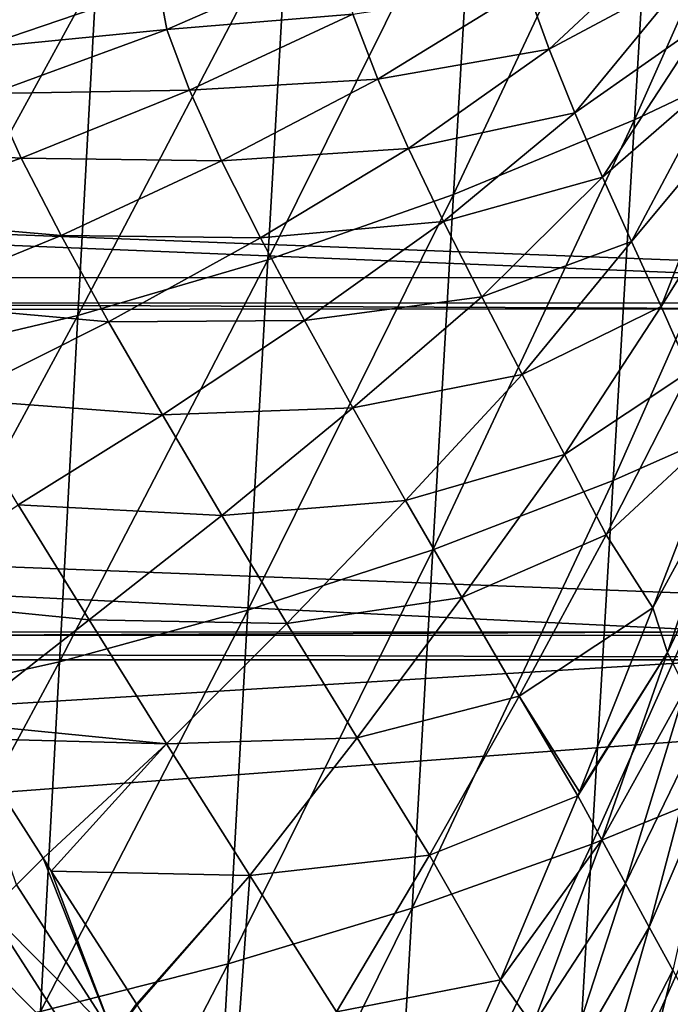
# Model space of a CAD drawing. Header units: metres. Extents: x -26 to 26, y -167 to 32.
# Tile 151 of 237: x 11.8 to 14.84, y -52.59 to -47.99. Entities that reach past the tile are written whole.
import ezdxf

# ---------------------------------------------------------------- set-up
doc = ezdxf.new("R2010")
doc.units = ezdxf.units.M
doc.layers.add('solid_12_411_043_XXX', color=7, linetype='CONTINUOUS')

msp = doc.modelspace()

# ---------------------------------------------------------------- linework, layer by layer
at = {"layer": 'solid_12_411_043_XXX'}
for points in [[(11.205441, -48.082333, 163.843719), (11.430732, -46.389004, 153.379486), (12.622489, -46.018997, 153.419693)], [(11.59899, -47.975452, 163.909393), (11.205441, -48.082333, 163.843719), (12.622489, -46.018997, 153.419693)], [(11.252524, -48.007908, 115.282738), (11.332418, -46.470226, 114.670296), (12.246507, -46.226921, 114.898376)], [(12.160638, -47.778988, 115.515198), (11.252524, -48.007908, 115.282738), (12.246507, -46.226921, 114.898376)], [(14.673678, -48.457817, 116.849915), (14.772301, -46.801094, 116.34549), (15.594942, -46.383244, 116.660347)], [(15.495204, -48.067688, 117.164551), (14.673678, -48.457817, 116.849915), (15.594942, -46.383244, 116.660347)], [(13.827916, -48.806644, 116.552269), (13.923801, -47.174706, 116.048264), (14.772301, -46.801094, 116.34549)], [(14.673678, -48.457817, 116.849915), (13.827916, -48.806644, 116.552269), (14.772301, -46.801094, 116.34549)], [(12.960527, -49.111706, 116.273735), (13.052306, -47.501427, 115.770683), (13.923801, -47.174706, 116.048264)], [(13.827916, -48.806644, 116.552269), (12.960527, -49.111706, 116.273735), (13.923801, -47.174706, 116.048264)], [(12.074065, -49.37088, 116.016907), (12.160638, -47.778988, 115.515198), (13.052306, -47.501427, 115.770683)], [(12.960527, -49.111706, 116.273735), (12.074065, -49.37088, 116.016907), (13.052306, -47.501427, 115.770683)], [(14.17138, -47.839954, 167.070282), (14.869712, -47.571415, 167.592209), (14.275379, -48.127975, 167.664383)], [(14.275379, -48.127975, 167.664383), (14.869712, -47.571415, 167.592209), (14.926326, -47.778645, 168.043213)], [(13.280386, -47.690037, 165.736526), (12.489454, -48.035503, 165.661316), (12.45164, -47.832386, 164.881897)], [(13.280386, -47.690037, 165.736526), (13.357914, -47.963959, 166.42215), (12.489454, -48.035503, 165.661316)], [(-20.15344, -47.768009, 137.908936), (20.070938, -49.311081, 137.751358), (20.153627, -47.764984, 137.909286)], [(-20.15344, -47.768009, 137.908936), (-20.070822, -49.312672, 137.751221), (20.070938, -49.311081, 137.751358)], [(11.171982, -49.584652, 115.782799), (11.252524, -48.007908, 115.282738), (12.160638, -47.778988, 115.515198)], [(12.074065, -49.37088, 116.016907), (11.171982, -49.584652, 115.782799), (12.160638, -47.778988, 115.515198)], [(14.275379, -48.127975, 167.664383), (14.926326, -47.778645, 168.043213), (14.395704, -48.425217, 168.248093)], [(14.395704, -48.425217, 168.248093), (14.926326, -47.778645, 168.043213), (14.994381, -48.003799, 168.530655)], [(12.45164, -47.832386, 164.881897), (11.603892, -48.122307, 164.773727), (11.59899, -47.975452, 163.909393)], [(12.45164, -47.832386, 164.881897), (12.489454, -48.035503, 165.661316), (11.603892, -48.122307, 164.773727)], [(14.17138, -47.839954, 167.070282), (13.474372, -48.267887, 167.083664), (13.357914, -47.963959, 166.42215)], [(14.17138, -47.839954, 167.070282), (14.275379, -48.127975, 167.664383), (13.474372, -48.267887, 167.083664)], [(15.802127, -47.891842, 177.857498), (-15.793832, -47.915928, 177.857498), (15.428016, -49.194134, 177.857605)], [(15.428016, -49.194134, 177.857605), (-15.793832, -47.915928, 177.857498), (-15.427872, -49.194653, 177.857605)], [(13.357914, -47.963959, 166.42215), (12.594544, -48.319023, 166.409424), (12.489454, -48.035503, 165.661316)], [(13.357914, -47.963959, 166.42215), (13.474372, -48.267887, 167.083664), (12.594544, -48.319023, 166.409424)], [(12.489454, -48.035503, 165.661316), (11.671849, -48.334408, 165.618256), (11.603892, -48.122307, 164.773727)], [(12.489454, -48.035503, 165.661316), (12.594544, -48.319023, 166.409424), (11.671849, -48.334408, 165.618256)], [(14.395704, -48.425217, 168.248093), (14.994381, -48.003799, 168.530655), (14.525048, -48.724968, 168.820816)], [(14.525048, -48.724968, 168.820816), (14.994381, -48.003799, 168.530655), (15.074738, -48.247807, 169.058212)], [(14.574523, -50.140686, 117.253006), (14.673678, -48.457817, 116.849915), (15.495204, -48.067688, 117.164551)], [(15.394899, -49.778694, 117.56498), (14.574523, -50.140686, 117.253006), (15.495204, -48.067688, 117.164551)], [(14.275379, -48.127975, 167.664383), (13.617738, -48.590912, 167.723526), (13.474372, -48.267887, 167.083664)], [(14.275379, -48.127975, 167.664383), (14.395704, -48.425217, 168.248093), (13.617738, -48.590912, 167.723526)], [(13.474372, -48.267887, 167.083664), (12.744633, -48.648685, 167.125732), (12.594544, -48.319023, 166.409424)], [(13.474372, -48.267887, 167.083664), (13.617738, -48.590912, 167.723526), (12.744633, -48.648685, 167.125732)], [(14.525048, -48.724968, 168.820816), (15.074738, -48.247807, 169.058212), (14.660029, -49.025883, 169.37973)], [(14.660029, -49.025883, 169.37973), (15.074738, -48.247807, 169.058212), (15.144398, -48.444199, 169.483017)], [(12.594544, -48.319023, 166.409424), (11.80851, -48.636475, 166.425369), (11.671849, -48.334408, 165.618256)], [(12.594544, -48.319023, 166.409424), (12.744633, -48.648685, 167.125732), (11.80851, -48.636475, 166.425369)], [(11.671849, -48.334408, 165.618256), (11.80851, -48.636475, 166.425369), (10.831351, -48.582455, 165.60881)], [(14.395704, -48.425217, 168.248093), (13.78221, -48.932121, 168.342438), (13.617738, -48.590912, 167.723526)], [(13.731531, -50.464344, 116.95723), (13.827916, -48.806644, 116.552269), (14.673678, -48.457817, 116.849915)], [(14.574523, -50.140686, 117.253006), (13.731531, -50.464344, 116.95723), (14.673678, -48.457817, 116.849915)], [(14.395704, -48.425217, 168.248093), (14.525048, -48.724968, 168.820816), (13.78221, -48.932121, 168.342438)], [(14.660029, -49.025883, 169.37973), (15.144398, -48.444199, 169.483017), (14.798154, -49.328941, 169.921173)], [(14.798154, -49.328941, 169.921173), (15.144398, -48.444199, 169.483017), (15.222576, -48.65226, 169.935516)], [(11.80851, -48.636475, 166.425369), (11.002666, -48.911156, 166.472137), (10.831351, -48.582455, 165.60881)], [(13.617738, -48.590912, 167.723526), (12.926126, -49.008659, 167.811203), (12.744633, -48.648685, 167.125732)], [(13.617738, -48.590912, 167.723526), (13.78221, -48.932121, 168.342438), (12.926126, -49.008659, 167.811203)], [(11.80851, -48.636475, 166.425369), (11.994902, -48.997646, 167.192535), (11.002666, -48.911156, 166.472137)], [(12.744633, -48.648685, 167.125732), (11.994902, -48.997646, 167.192535), (11.80851, -48.636475, 166.425369)], [(12.744633, -48.648685, 167.125732), (12.926126, -49.008659, 167.811203), (11.994902, -48.997646, 167.192535)], [(14.798154, -49.328941, 169.921173), (15.222576, -48.65226, 169.935516), (14.932984, -49.631203, 170.443344)], [(14.525048, -48.724968, 168.820816), (13.960282, -49.284439, 168.937729), (13.78221, -48.932121, 168.342438)], [(14.525048, -48.724968, 168.820816), (14.660029, -49.025883, 169.37973), (13.960282, -49.284439, 168.937729)], [(12.868283, -50.747379, 116.679893), (12.960527, -49.111706, 116.273735), (13.827916, -48.806644, 116.552269)], [(13.731531, -50.464344, 116.95723), (12.868283, -50.747379, 116.679893), (13.827916, -48.806644, 116.552269)], [(11.994902, -48.997646, 167.192535), (11.228582, -49.311119, 167.28685), (11.002666, -48.911156, 166.472137)], [(13.78221, -48.932121, 168.342438), (13.131693, -49.393703, 168.464752), (12.926126, -49.008659, 167.811203)], [(13.78221, -48.932121, 168.342438), (13.960282, -49.284439, 168.937729), (13.131693, -49.393703, 168.464752)], [(11.994902, -48.997646, 167.192535), (12.217406, -49.399754, 167.919693), (11.228582, -49.311119, 167.28685)], [(12.926126, -49.008659, 167.811203), (12.217406, -49.399754, 167.919693), (11.994902, -48.997646, 167.192535)], [(12.926126, -49.008659, 167.811203), (13.131693, -49.393703, 168.464752), (12.217406, -49.399754, 167.919693)], [(14.660029, -49.025883, 169.37973), (14.149324, -49.646992, 169.502365), (13.960282, -49.284439, 168.937729)], [(14.660029, -49.025883, 169.37973), (14.798154, -49.328941, 169.921173), (14.149324, -49.646992, 169.502365)], [(11.98706, -50.987823, 116.423714), (12.074065, -49.37088, 116.016907), (12.960527, -49.111706, 116.273735)], [(12.868283, -50.747379, 116.679893), (11.98706, -50.987823, 116.423714), (12.960527, -49.111706, 116.273735)], [(15.428016, -49.194134, 177.857605), (-15.427872, -49.194653, 177.857605), (15.395385, -49.340431, 177.85762)], [(15.395385, -49.340431, 177.85762), (-15.427872, -49.194653, 177.857605), (-15.391902, -49.356426, 177.85762)], [(13.960282, -49.284439, 168.937729), (13.358029, -49.802368, 169.080536), (13.131693, -49.393703, 168.464752)], [(13.960282, -49.284439, 168.937729), (14.149324, -49.646992, 169.502365), (13.358029, -49.802368, 169.080536)], [(-20.070822, -49.312672, 137.751221), (19.987951, -50.863735, 137.638336), (20.070938, -49.311081, 137.751358)], [(-20.070822, -49.312672, 137.751221), (-19.987764, -50.866928, 137.638153), (19.987951, -50.863735, 137.638336)], [(12.217406, -49.399754, 167.919693), (11.49537, -49.762211, 168.052338), (11.228582, -49.311119, 167.28685)], [(14.798154, -49.328941, 169.921173), (14.346543, -50.019833, 170.028488), (14.149324, -49.646992, 169.502365)], [(14.798154, -49.328941, 169.921173), (14.932984, -49.631203, 170.443344), (14.346543, -50.019833, 170.028488)], [(15.395385, -49.340431, 177.85762), (-15.391902, -49.356426, 177.85762), (15.16438, -50.84795, 177.857758)], [(15.16438, -50.84795, 177.857758), (-15.391902, -49.356426, 177.85762), (-15.163492, -50.857059, 177.857758)], [(11.091039, -51.186127, 116.189804), (11.171982, -49.584652, 115.782799), (12.074065, -49.37088, 116.016907)], [(11.98706, -50.987823, 116.423714), (11.091039, -51.186127, 116.189804), (12.074065, -49.37088, 116.016907)], [(12.217406, -49.399754, 167.919693), (12.46839, -49.835407, 168.604355), (11.49537, -49.762211, 168.052338)], [(13.131693, -49.393703, 168.464752), (12.46839, -49.835407, 168.604355), (12.217406, -49.399754, 167.919693)], [(13.131693, -49.393703, 168.464752), (13.358029, -49.802368, 169.080536), (12.46839, -49.835407, 168.604355)], [(14.149324, -49.646992, 169.502365), (13.604105, -50.234463, 169.647049), (13.358029, -49.802368, 169.080536)], [(14.149324, -49.646992, 169.502365), (14.346543, -50.019833, 170.028488), (13.604105, -50.234463, 169.647049)], [(14.932984, -49.631203, 170.443344), (14.542248, -50.395672, 170.512833), (14.346543, -50.019833, 170.028488)], [(14.932984, -49.631203, 170.443344), (15.088636, -49.88694, 170.949097), (14.542248, -50.395672, 170.512833)], [(12.46839, -49.835407, 168.604355), (11.79507, -50.255356, 168.765305), (11.49537, -49.762211, 168.052338)], [(14.47502, -51.839367, 117.573311), (14.574523, -50.140686, 117.253006), (15.394899, -49.778694, 117.56498)], [(15.294225, -51.505592, 117.881058), (14.47502, -51.839367, 117.573311), (15.394899, -49.778694, 117.56498)], [(12.46839, -49.835407, 168.604355), (12.746137, -50.30521, 169.237976), (11.79507, -50.255356, 168.765305)], [(13.358029, -49.802368, 169.080536), (12.746137, -50.30521, 169.237976), (12.46839, -49.835407, 168.604355)], [(13.358029, -49.802368, 169.080536), (13.604105, -50.234463, 169.647049), (12.746137, -50.30521, 169.237976)], [(15.088636, -49.88694, 170.949097), (14.758916, -50.736664, 170.96376), (14.542248, -50.395672, 170.512833)], [(15.125737, -50.066536, 171.15892), (14.758916, -50.736664, 170.96376), (15.088636, -49.88694, 170.949097)], [(14.346543, -50.019833, 170.028488), (13.86685, -50.686928, 170.152237), (13.604105, -50.234463, 169.647049)], [(14.346543, -50.019833, 170.028488), (14.542248, -50.395672, 170.512833), (13.86685, -50.686928, 170.152237)], [(14.828591, -50.944645, 171.148392), (14.758916, -50.736664, 170.96376), (15.125737, -50.066536, 171.15892)], [(14.828591, -50.944645, 171.148392), (15.125737, -50.066536, 171.15892), (15.182391, -50.198521, 171.370193)], [(13.63482, -52.137783, 117.280891), (13.731531, -50.464344, 116.95723), (14.574523, -50.140686, 117.253006)], [(14.47502, -51.839367, 117.573311), (13.63482, -52.137783, 117.280891), (14.574523, -50.140686, 117.253006)], [(14.911299, -51.112732, 171.338165), (14.828591, -50.944645, 171.148392), (15.182391, -50.198521, 171.370193)], [(13.604105, -50.234463, 169.647049), (13.050297, -50.809181, 169.804855), (12.746137, -50.30521, 169.237976)], [(13.604105, -50.234463, 169.647049), (13.86685, -50.686928, 170.152237), (13.050297, -50.809181, 169.804855)], [(11.79507, -50.255356, 168.765305), (12.126312, -50.791454, 169.414719), (11.139403, -50.694237, 169.013733)], [(12.746137, -50.30521, 169.237976), (12.126312, -50.791454, 169.414719), (11.79507, -50.255356, 168.765305)], [(12.746137, -50.30521, 169.237976), (13.050297, -50.809181, 169.804855), (12.126312, -50.791454, 169.414719)], [(14.542248, -50.395672, 170.512833), (14.135745, -51.148342, 170.59169), (13.86685, -50.686928, 170.152237)], [(14.542248, -50.395672, 170.512833), (14.758916, -50.736664, 170.96376), (14.135745, -51.148342, 170.59169)], [(12.775734, -52.398727, 117.006126), (12.868283, -50.747379, 116.679893), (13.731531, -50.464344, 116.95723)], [(13.63482, -52.137783, 117.280891), (12.775734, -52.398727, 117.006126), (13.731531, -50.464344, 116.95723)], [(12.126312, -50.791454, 169.414719), (11.508023, -51.274933, 169.640564), (11.139403, -50.694237, 169.013733)], [(13.86685, -50.686928, 170.152237), (13.377666, -51.342701, 170.288712), (13.050297, -50.809181, 169.804855)], [(13.86685, -50.686928, 170.152237), (14.135745, -51.148342, 170.59169), (13.377666, -51.342701, 170.288712)], [(11.899772, -52.620384, 116.751877), (11.98706, -50.987823, 116.423714), (12.868283, -50.747379, 116.679893)], [(12.775734, -52.398727, 117.006126), (11.899772, -52.620384, 116.751877), (12.868283, -50.747379, 116.679893)], [(14.758916, -50.736664, 170.96376), (14.417492, -51.594757, 170.981979), (14.135745, -51.148342, 170.59169)], [(14.828591, -50.944645, 171.148392), (14.417492, -51.594757, 170.981979), (14.758916, -50.736664, 170.96376)], [(12.126312, -50.791454, 169.414719), (12.488364, -51.370213, 169.981125), (11.508023, -51.274933, 169.640564)], [(13.050297, -50.809181, 169.804855), (12.488364, -51.370213, 169.981125), (12.126312, -50.791454, 169.414719)], [(15.16438, -50.84795, 177.857758), (-15.163492, -50.857059, 177.857758), (-15.152524, -50.978325, 177.857758)], [(15.16438, -50.84795, 177.857758), (-15.152524, -50.978325, 177.857758), (15.152666, -50.976955, 177.857758)], [(13.050297, -50.809181, 169.804855), (13.377666, -51.342701, 170.288712), (12.488364, -51.370213, 169.981125)], [(-19.987764, -50.866928, 137.638153), (19.982176, -50.978348, 137.63179), (19.987951, -50.863735, 137.638336)], [(-19.987764, -50.866928, 137.638153), (-19.981949, -50.982407, 137.631577), (19.982176, -50.978348, 137.63179)], [(-19.981949, -50.982407, 137.631577), (-19.882414, -53.963749, 137.548279), (19.982176, -50.978348, 137.63179)], [(19.982176, -50.978348, 137.63179), (-19.882414, -53.963749, 137.548279), (19.882442, -53.963749, 137.548279)], [(15.152666, -50.976955, 177.857758), (-15.152524, -50.978325, 177.857758), (-15.079211, -52.822376, 177.857925)], [(15.152666, -50.976955, 177.857758), (-15.079211, -52.822376, 177.857925), (15.07924, -52.822376, 177.857925)], [(14.828591, -50.944645, 171.148392), (14.409877, -51.613419, 170.982468), (14.417492, -51.594757, 170.981979)], [(14.521936, -51.818737, 171.140793), (14.409877, -51.613419, 170.982468), (14.828591, -50.944645, 171.148392)], [(14.521936, -51.818737, 171.140793), (14.828591, -50.944645, 171.148392), (14.911299, -51.112732, 171.338165)], [(11.009835, -52.803165, 116.519363), (11.091039, -51.186127, 116.189804), (11.98706, -50.987823, 116.423714)], [(11.899772, -52.620384, 116.751877), (11.009835, -52.803165, 116.519363), (11.98706, -50.987823, 116.423714)], [(14.632464, -52.0233, 171.308044), (14.521936, -51.818737, 171.140793), (14.911299, -51.112732, 171.338165)], [(14.632464, -52.0233, 171.308044), (14.911299, -51.112732, 171.338165), (14.993044, -51.279526, 171.534073)], [(14.135745, -51.148342, 170.59169), (13.71673, -51.891331, 170.68306), (13.377666, -51.342701, 170.288712)], [(14.135745, -51.148342, 170.59169), (14.409877, -51.613419, 170.982468), (13.71673, -51.891331, 170.68306)], [(14.417492, -51.594757, 170.981979), (14.409877, -51.613419, 170.982468), (14.135745, -51.148342, 170.59169)], [(12.488364, -51.370213, 169.981125), (11.552887, -51.345345, 169.707855), (11.508023, -51.274933, 169.640564)], [(14.742228, -52.226463, 171.48465), (14.632464, -52.0233, 171.308044), (14.993044, -51.279526, 171.534073)], [(14.742228, -52.226463, 171.48465), (14.993044, -51.279526, 171.534073), (15.076728, -51.445713, 171.734787)], [(12.488364, -51.370213, 169.981125), (11.910813, -51.905365, 170.179367), (11.552887, -51.345345, 169.707855)], [(11.786793, -52.029606, 170.23175), (11.552887, -51.345345, 169.707855), (11.910813, -51.905365, 170.179367)], [(13.377666, -51.342701, 170.288712), (12.87751, -51.98605, 170.444), (12.488364, -51.370213, 169.981125)], [(13.377666, -51.342701, 170.288712), (13.71673, -51.891331, 170.68306), (12.87751, -51.98605, 170.444)], [(12.488364, -51.370213, 169.981125), (11.949136, -51.96516, 170.223236), (11.910813, -51.905365, 170.179367)], [(12.488364, -51.370213, 169.981125), (12.87751, -51.98605, 170.444), (11.949136, -51.96516, 170.223236)], [(14.852659, -52.428402, 171.668777), (14.742228, -52.226463, 171.48465), (15.076728, -51.445713, 171.734787)], [(14.375212, -53.549355, 117.824814), (14.47502, -51.839367, 117.573311), (15.294225, -51.505592, 117.881058)], [(15.193227, -53.243774, 118.127335), (14.375212, -53.549355, 117.824814), (15.294225, -51.505592, 117.881058)], [(14.409877, -51.613419, 170.982468), (14.047728, -52.473438, 171.013504), (13.71673, -51.891331, 170.68306)], [(14.521936, -51.818737, 171.140793), (14.047728, -52.473438, 171.013504), (14.409877, -51.613419, 170.982468)], [(13.537822, -53.822548, 117.536682), (13.63482, -52.137783, 117.280891), (14.47502, -51.839367, 117.573311)], [(14.375212, -53.549355, 117.824814), (13.537822, -53.822548, 117.536682), (14.47502, -51.839367, 117.573311)], [(14.19962, -52.686214, 171.144073), (14.047728, -52.473438, 171.013504), (14.521936, -51.818737, 171.140793)], [(14.19962, -52.686214, 171.144073), (14.521936, -51.818737, 171.140793), (14.632464, -52.0233, 171.308044)], [(12.241048, -52.735699, 170.658569), (11.786793, -52.029606, 170.23175), (11.910813, -51.905365, 170.179367)], [(12.241048, -52.735699, 170.658569), (11.910813, -51.905365, 170.179367), (11.949136, -51.96516, 170.223236)], [(13.71673, -51.891331, 170.68306), (13.282446, -52.622936, 170.793869), (12.87751, -51.98605, 170.444)], [(13.71673, -51.891331, 170.68306), (14.047728, -52.473438, 171.013504), (13.282446, -52.622936, 170.793869)], [(12.87751, -51.98605, 170.444), (12.347034, -52.584488, 170.60881), (11.949136, -51.96516, 170.223236)], [(12.241048, -52.735699, 170.658569), (11.949136, -51.96516, 170.223236), (12.347034, -52.584488, 170.60881)], [(12.87751, -51.98605, 170.444), (12.350563, -52.589966, 170.611679), (12.347034, -52.584488, 170.60881)], [(12.87751, -51.98605, 170.444), (12.783424, -53.261169, 170.901062), (12.350563, -52.589966, 170.611679)], [(12.87751, -51.98605, 170.444), (13.282446, -52.622936, 170.793869), (12.783424, -53.261169, 170.901062)], [(12.241048, -52.735699, 170.658569), (11.661959, -52.154755, 170.286026), (11.786793, -52.029606, 170.23175)], [(14.336841, -52.927086, 171.288727), (14.19962, -52.686214, 171.144073), (14.632464, -52.0233, 171.308044)], [(14.336841, -52.927086, 171.288727), (14.632464, -52.0233, 171.308044), (14.742228, -52.226463, 171.48465)], [(12.127969, -52.879078, 170.704773), (11.533827, -52.276932, 170.340393), (11.661959, -52.154755, 170.286026)], [(12.241048, -52.735699, 170.658569), (12.127969, -52.879078, 170.704773), (11.661959, -52.154755, 170.286026)], [(12.682918, -54.061417, 117.265366), (12.775734, -52.398727, 117.006126), (13.63482, -52.137783, 117.280891)], [(13.537822, -53.822548, 117.536682), (12.682918, -54.061417, 117.265366), (13.63482, -52.137783, 117.280891)], [(14.472361, -53.166149, 171.446487), (14.336841, -52.927086, 171.288727), (14.742228, -52.226463, 171.48465)], [(14.472361, -53.166149, 171.446487), (14.742228, -52.226463, 171.48465), (14.852659, -52.428402, 171.668777)], [(12.010795, -53.019405, 170.751266), (11.403355, -52.397003, 170.394516), (11.533827, -52.276932, 170.340393)], [(12.127969, -52.879078, 170.704773), (12.010795, -53.019405, 170.751266), (11.533827, -52.276932, 170.340393)], [(11.890854, -53.157623, 170.797638), (11.271914, -52.515926, 170.448349), (11.403355, -52.397003, 170.394516)], [(12.010795, -53.019405, 170.751266), (11.890854, -53.157623, 170.797638), (11.403355, -52.397003, 170.394516)], [(11.812236, -54.264297, 117.01387), (11.899772, -52.620384, 116.751877), (12.775734, -52.398727, 117.006126)], [(12.682918, -54.061417, 117.265366), (11.812236, -54.264297, 117.01387), (12.775734, -52.398727, 117.006126)], [(14.607929, -53.403728, 171.614136), (14.472361, -53.166149, 171.446487), (14.852659, -52.428402, 171.668777)], [(14.607929, -53.403728, 171.614136), (14.852659, -52.428402, 171.668777), (14.962237, -52.627987, 171.861008)], [(14.047728, -52.473438, 171.013504), (13.676649, -53.303581, 171.063705), (13.282446, -52.622936, 170.793869)], [(14.19962, -52.686214, 171.144073), (13.676649, -53.303581, 171.063705), (14.047728, -52.473438, 171.013504)], [(11.890854, -53.157623, 170.797638), (11.769755, -53.294781, 170.843689), (11.271914, -52.515926, 170.448349)], [(12.241048, -52.735699, 170.658569), (12.347034, -52.584488, 170.60881), (12.350563, -52.589966, 170.611679)]]:
    msp.add_3dface(points, dxfattribs=at)

doc.saveas('drawing.dxf')
